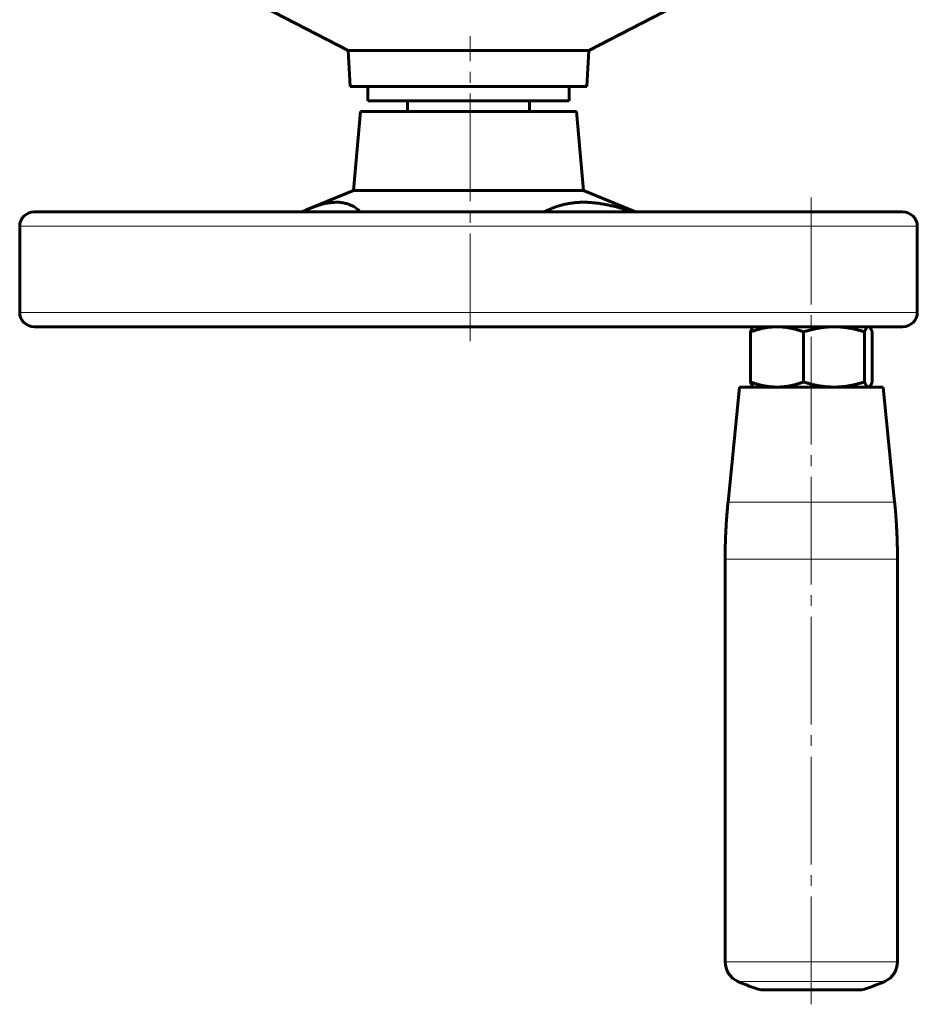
# Model space of a CAD drawing. Header units: millimetres. Extents: x 968 to 1714, y -499 to 290.
# Tile 1 of 27: x 1013 to 1138, y -499 to -361. Entities that reach past the tile are written whole.
import ezdxf

# ---------------------------------------------------------------- set-up
doc = ezdxf.new("R2010")
doc.units = ezdxf.units.MM
for name, pattern in [('K5LT_AXLED', [19.5, 15, -1.5, 1.5, -1.5]), ('K5LT_BASIC', [0]), ('K5LT_THIN', [0])]:
    doc.linetypes.add(name, pattern=pattern)

msp = doc.modelspace()

# ---------------------------------------------------------------- linework, layer by layer
at = {"color": 150, "linetype": 'K5LT_BASIC', "lineweight": 60, "true_color": 0x0080ff}
for p, q in [((1059.163, -365.719), (1045.925, -358.883)), ((1092.687, -365.719), (1105.925, -358.883)), ((1059.163, -365.719), (1092.687, -365.719)), ((1059.425, -370.719), (1059.163, -365.719)), ((1092.425, -370.719), (1092.687, -365.719)), ((1059.425, -370.719), (1092.425, -370.719)), ((1061.925, -370.719), (1061.925, -372.719)), ((1089.925, -370.719), (1089.925, -372.719)), ((1061.925, -372.719), (1089.913, -372.719)), ((1067.425, -372.719), (1067.425, -374.219)), ((1084.425, -372.719), (1084.425, -374.219)), ((1089.913, -372.719), (1089.925, -372.719)), ((1060.888, -374.219), (1059.925, -385.219)), ((1090.963, -374.219), (1060.888, -374.219)), ((1086.373, -374.219), (1089.732, -374.219)), ((1090.963, -374.219), (1091.925, -385.219)), ((1059.925, -385.219), (1053.475, -387.881)), ((1060.399, -385.219), (1059.925, -385.219)), ((1091.925, -385.219), (1060.399, -385.219)), ((1091.925, -385.219), (1099.195, -388.219)), ((1020.379, -388.219), (1015.425, -388.219)), ((1136.425, -388.219), (1020.379, -388.219)), ((1013.425, -390.219), (1013.425, -402.219)), ((1138.425, -390.219), (1138.425, -402.219)), ((1015.425, -404.219), (1020.379, -404.219)), ((1020.379, -404.219), (1136.425, -404.219)), ((1115.667, -404.219), (1055.399, -404.219)), ((1115.667, -404.219), (1115.613, -404.25)), ((1131.667, -404.219), (1131.722, -404.25)), ((1115.186, -404.934), (1115.186, -411.905)), ((1122.597, -404.934), (1122.597, -411.905)), ((1131.079, -404.934), (1131.079, -411.905)), ((1132.149, -404.934), (1132.149, -411.905)), ((1113.667, -412.619), (1112.064, -428.649)), ((1132.962, -412.619), (1113.667, -412.619)), ((1115.667, -412.619), (1115.613, -412.588)), ((1131.667, -412.619), (1131.722, -412.588)), ((1131.667, -412.619), (1133.667, -412.619)), ((1133.667, -412.619), (1135.27, -428.649)), ((1111.667, -436.609), (1111.667, -492.694)), ((1135.667, -436.609), (1135.667, -492.694)), ((1130.667, -496.619), (1116.667, -496.619)), ((1116.667, -496.619), (1116.668, -496.619))]:
    msp.add_line(p, q, dxfattribs=at)
at = {"color": 30, "linetype": 'K5LT_AXLED', "lineweight": 18, "true_color": 0xff8000}
for p, q in [((1076.162, -406.219), (1076.162, -363.719)), ((1123.667, -498.619), (1123.667, -386.219))]:
    msp.add_line(p, q, dxfattribs=at)
at = {"color": 7, "linetype": 'K5LT_THIN', "lineweight": 18}
for p, q in [((1013.425, -390.219), (1018.543, -390.219)), ((1018.543, -390.219), (1138.425, -390.219)), ((1018.543, -402.219), (1013.425, -402.219)), ((1138.425, -402.219), (1018.543, -402.219)), ((1134.452, -428.649), (1112.064, -428.649)), ((1135.27, -428.649), (1134.452, -428.649)), ((1112.65, -436.609), (1111.667, -436.609)), ((1135.667, -436.609), (1112.65, -436.609)), ((1112.65, -492.694), (1111.667, -492.694)), ((1135.667, -492.694), (1112.65, -492.694)), ((1113.44, -495.432), (1114.278, -495.432)), ((1114.278, -495.432), (1133.895, -495.432))]:
    msp.add_line(p, q, dxfattribs=at)
at = {"color": 150, "linetype": 'K5LT_BASIC', "lineweight": 60, "true_color": 0x0080ff}
for centre, radius, start, end in [((1015.425, -390.219), 2, 90, 180), ((1136.425, -390.219), 2, 0, 90), ((1015.425, -402.219), 2, 180, 270), ((1136.425, -402.219), 2, 270, 0), ((1114.667, -492.694), 3, 180, 245.85226), ((1132.667, -492.694), 3, 294.14774, 0), ((1123.667, -472.619), 25, 245.85226, 253.7398), ((1123.667, -472.619), 25, 286.2602, 294.14774)]:
    msp.add_arc(centre, radius, start, end, dxfattribs=at)
msp.add_open_spline([(1052.69, -388.219), (1052.956, -388.1), (1053.218, -387.987), (1053.475, -387.881)], degree=3, dxfattribs=at)
for points, knots in [([(1053.475, -387.881), (1053.974, -387.675), (1054.764, -387.38), (1055.639, -387.132), (1056.046, -387.042), (1056.172, -387.017)], [0, 0, 0, 0, 3.0979373, 5.0897379, 6, 6, 6, 6]), ([(1056.172, -387.017), (1056.398, -386.972), (1056.876, -386.897), (1057.558, -386.856), (1058.219, -386.896), (1058.838, -387.012), (1059.475, -387.225), (1060.193, -387.6), (1060.661, -387.977), (1060.908, -388.219)], [0, 0, 0, 0, 1.1145327, 2.4077496, 3.632851, 4.8604001, 6.158583, 7.7866951, 10, 10, 10, 10]), ([(1086.45, -388.219), (1086.61, -388.136), (1086.979, -387.953), (1087.565, -387.699), (1088.21, -387.462), (1088.859, -387.267), (1089.513, -387.111), (1090.163, -386.995), (1090.814, -386.917), (1091.414, -386.877), (1091.85, -386.869), (1092.277, -386.871), (1092.746, -386.887), (1093.386, -386.938), (1094.027, -387.014), (1094.672, -387.116), (1095.32, -387.24), (1095.973, -387.386), (1096.633, -387.553), (1097.301, -387.738), (1097.98, -387.942), (1098.491, -388.107), (1098.775, -388.202), (1098.827, -388.219)], [0.33603564, 0.33603564, 0.33603564, 0.33603564, 0.35251299, 0.37341405, 0.39349722, 0.41335319, 0.43249733, 0.45115328, 0.46905061, 0.48668045, 0.49993585, 0.50368863, 0.52027858, 0.53637809, 0.55239037, 0.5681449, 0.5837509, 0.5991597, 0.61451665, 0.62982975, 0.64514834, 0.6605276, 0.66399272, 0.66399272, 0.66399272, 0.66399272]), ([(1118.892, -404.219), (1118.806, -404.219), (1118.636, -404.222), (1118.381, -404.233), (1118.133, -404.25), (1117.89, -404.274), (1117.654, -404.303), (1117.423, -404.338), (1117.197, -404.377), (1116.974, -404.42), (1116.753, -404.468), (1116.533, -404.52), (1116.314, -404.577), (1116.094, -404.638), (1115.872, -404.704), (1115.647, -404.775), (1115.418, -404.851), (1115.264, -404.906), (1115.186, -404.934)], [0, 0, 0, 0, 0.0753735, 0.148425, 0.2192409, 0.2868464, 0.3527543, 0.4158473, 0.4774582, 0.5370933, 0.5962586, 0.6543829, 0.7119369, 0.7688916, 0.8261364, 0.8835947, 0.9415264, 1, 1, 1, 1]), ([(1115.186, -404.934), (1115.196, -404.909), (1115.216, -404.86), (1115.245, -404.792), (1115.274, -404.729), (1115.302, -404.67), (1115.329, -404.616), (1115.355, -404.566), (1115.381, -404.521), (1115.406, -404.479), (1115.43, -404.441), (1115.454, -404.407), (1115.476, -404.377), (1115.499, -404.35), (1115.52, -404.327), (1115.54, -404.306), (1115.56, -404.288), (1115.58, -404.272), (1115.597, -404.26), (1115.608, -404.253), (1115.613, -404.25)], [0, 0, 0, 0, 0.05066157, 0.10124313, 0.15133857, 0.20063179, 0.24957267, 0.29748956, 0.34469785, 0.39093192, 0.4368721, 0.48147641, 0.52510005, 0.56711264, 0.60846554, 0.64813598, 0.68680672, 0.72417652, 0.76125725, 0.78939694, 0.78939694, 0.78939694, 0.78939694]), ([(1122.597, -404.934), (1122.528, -404.909), (1122.39, -404.86), (1122.188, -404.792), (1121.99, -404.729), (1121.797, -404.67), (1121.61, -404.616), (1121.427, -404.566), (1121.25, -404.521), (1121.077, -404.479), (1120.909, -404.441), (1120.745, -404.407), (1120.587, -404.377), (1120.434, -404.35), (1120.287, -404.327), (1120.144, -404.306), (1120.006, -404.288), (1119.872, -404.272), (1119.741, -404.259), (1119.613, -404.248), (1119.488, -404.239), (1119.365, -404.231), (1119.245, -404.226), (1119.126, -404.222), (1119.009, -404.22), (1118.931, -404.219), (1118.892, -404.219)], [0, 0, 0, 0, 0.0506616, 0.1012431, 0.1513386, 0.2006318, 0.2495727, 0.2974896, 0.3446978, 0.3909319, 0.4368721, 0.4814764, 0.5251001, 0.5671126, 0.6084655, 0.648136, 0.6868067, 0.7241765, 0.7612573, 0.7973351, 0.8327138, 0.8670583, 0.9010526, 0.9343674, 0.9673498, 1, 1, 1, 1]), ([(1126.838, -404.219), (1126.74, -404.219), (1126.545, -404.222), (1126.254, -404.233), (1125.969, -404.25), (1125.692, -404.274), (1125.422, -404.303), (1125.157, -404.338), (1124.898, -404.377), (1124.643, -404.42), (1124.391, -404.468), (1124.139, -404.52), (1123.888, -404.577), (1123.636, -404.638), (1123.382, -404.704), (1123.125, -404.775), (1122.863, -404.851), (1122.686, -404.906), (1122.597, -404.934)], [0, 0, 0, 0, 0.0753735, 0.148425, 0.2192409, 0.2868464, 0.3527543, 0.4158473, 0.4774582, 0.5370933, 0.5962586, 0.6543829, 0.7119369, 0.7688916, 0.8261364, 0.8835947, 0.9415264, 1, 1, 1, 1]), ([(1131.079, -404.934), (1130.999, -404.909), (1130.842, -404.86), (1130.61, -404.792), (1130.384, -404.729), (1130.163, -404.67), (1129.949, -404.616), (1129.74, -404.566), (1129.537, -404.521), (1129.339, -404.479), (1129.146, -404.441), (1128.959, -404.407), (1128.778, -404.377), (1128.603, -404.35), (1128.435, -404.327), (1128.271, -404.306), (1128.114, -404.288), (1127.96, -404.272), (1127.81, -404.259), (1127.663, -404.248), (1127.52, -404.239), (1127.38, -404.231), (1127.242, -404.226), (1127.106, -404.222), (1126.972, -404.22), (1126.882, -404.219), (1126.838, -404.219)], [0, 0, 0, 0, 0.0506616, 0.1012431, 0.1513386, 0.2006318, 0.2495727, 0.2974896, 0.3446978, 0.3909319, 0.4368721, 0.4814764, 0.5251001, 0.5671126, 0.6084655, 0.648136, 0.6868067, 0.7241765, 0.7612573, 0.7973351, 0.8327138, 0.8670583, 0.9010526, 0.9343674, 0.9673498, 1, 1, 1, 1]), ([(1131.614, -404.219), (1131.601, -404.219), (1131.577, -404.222), (1131.54, -404.233), (1131.504, -404.25), (1131.469, -404.274), (1131.435, -404.303), (1131.401, -404.338), (1131.369, -404.377), (1131.337, -404.42), (1131.305, -404.468), (1131.273, -404.52), (1131.241, -404.577), (1131.21, -404.638), (1131.178, -404.704), (1131.145, -404.775), (1131.112, -404.851), (1131.09, -404.906), (1131.079, -404.934)], [0, 0, 0, 0, 0.0753735, 0.148425, 0.2192409, 0.2868464, 0.3527543, 0.4158473, 0.4774582, 0.5370933, 0.5962586, 0.6543829, 0.7119369, 0.7688916, 0.8261364, 0.8835947, 0.9415264, 1, 1, 1, 1]), ([(1131.722, -404.25), (1131.72, -404.25), (1131.713, -404.246), (1131.7, -404.239), (1131.682, -404.231), (1131.665, -404.226), (1131.647, -404.222), (1131.63, -404.22), (1131.619, -404.219), (1131.614, -404.219)], [0.78939694, 0.78939694, 0.78939694, 0.78939694, 0.7973351, 0.83271376, 0.86705829, 0.90105259, 0.93436744, 0.96734984, 1, 1, 1, 1]), ([(1132.149, -404.934), (1132.139, -404.909), (1132.119, -404.86), (1132.09, -404.792), (1132.061, -404.729), (1132.033, -404.67), (1132.006, -404.616), (1131.98, -404.566), (1131.954, -404.521), (1131.929, -404.479), (1131.905, -404.441), (1131.881, -404.407), (1131.858, -404.377), (1131.836, -404.35), (1131.815, -404.327), (1131.794, -404.306), (1131.775, -404.288), (1131.755, -404.272), (1131.738, -404.26), (1131.726, -404.253), (1131.722, -404.25)], [0, 0, 0, 0, 0.05066157, 0.10124313, 0.15133857, 0.20063179, 0.24957267, 0.29748956, 0.34469785, 0.39093192, 0.4368721, 0.48147641, 0.52510005, 0.56711264, 0.60846554, 0.64813598, 0.68680672, 0.72417652, 0.76125725, 0.78939694, 0.78939694, 0.78939694, 0.78939694]), ([(1115.186, -411.905), (1115.256, -411.93), (1115.393, -411.978), (1115.596, -412.046), (1115.793, -412.11), (1115.986, -412.168), (1116.174, -412.223), (1116.356, -412.272), (1116.533, -412.318), (1116.706, -412.359), (1116.875, -412.397), (1117.038, -412.431), (1117.196, -412.461), (1117.349, -412.488), (1117.497, -412.512), (1117.639, -412.532), (1117.777, -412.55), (1117.911, -412.566), (1118.042, -412.579), (1118.171, -412.59), (1118.296, -412.6), (1118.418, -412.607), (1118.539, -412.612), (1118.657, -412.616), (1118.775, -412.619), (1118.853, -412.619), (1118.892, -412.619)], [0, 0, 0, 0, 0.0506616, 0.1012431, 0.1513386, 0.2006318, 0.2495727, 0.2974896, 0.3446978, 0.3909319, 0.4368721, 0.4814764, 0.5251001, 0.5671126, 0.6084655, 0.648136, 0.6868067, 0.7241765, 0.7612573, 0.7973351, 0.8327138, 0.8670583, 0.9010526, 0.9343674, 0.9673498, 1, 1, 1, 1]), ([(1115.613, -412.588), (1115.613, -412.588), (1115.6, -412.58), (1115.577, -412.564), (1115.543, -412.535), (1115.509, -412.501), (1115.477, -412.462), (1115.444, -412.418), (1115.413, -412.37), (1115.381, -412.318), (1115.349, -412.261), (1115.317, -412.2), (1115.285, -412.134), (1115.253, -412.063), (1115.22, -411.987), (1115.197, -411.933), (1115.186, -411.905)], [0.21500112, 0.21500112, 0.21500112, 0.21500112, 0.21924091, 0.28684639, 0.35275432, 0.41584729, 0.47745819, 0.53709331, 0.59625864, 0.65438285, 0.71193688, 0.76889161, 0.82613641, 0.8835947, 0.94152641, 1, 1, 1, 1]), ([(1118.892, -412.619), (1118.978, -412.619), (1119.148, -412.617), (1119.402, -412.606), (1119.651, -412.588), (1119.893, -412.564), (1120.129, -412.535), (1120.361, -412.501), (1120.587, -412.462), (1120.81, -412.418), (1121.03, -412.37), (1121.251, -412.318), (1121.47, -412.261), (1121.69, -412.2), (1121.912, -412.134), (1122.137, -412.063), (1122.365, -411.987), (1122.519, -411.933), (1122.597, -411.905)], [0, 0, 0, 0, 0.0753735, 0.148425, 0.2192409, 0.2868464, 0.3527543, 0.4158473, 0.4774582, 0.5370933, 0.5962586, 0.6543829, 0.7119369, 0.7688916, 0.8261364, 0.8835947, 0.9415264, 1, 1, 1, 1]), ([(1122.597, -411.905), (1122.677, -411.93), (1122.834, -411.978), (1123.066, -412.046), (1123.292, -412.11), (1123.513, -412.168), (1123.727, -412.223), (1123.936, -412.272), (1124.139, -412.318), (1124.337, -412.359), (1124.53, -412.397), (1124.717, -412.431), (1124.898, -412.461), (1125.073, -412.488), (1125.241, -412.512), (1125.405, -412.532), (1125.562, -412.55), (1125.716, -412.566), (1125.866, -412.579), (1126.013, -412.59), (1126.156, -412.6), (1126.296, -412.607), (1126.434, -412.612), (1126.57, -412.616), (1126.704, -412.619), (1126.793, -412.619), (1126.838, -412.619)], [0, 0, 0, 0, 0.0506616, 0.1012431, 0.1513386, 0.2006318, 0.2495727, 0.2974896, 0.3446978, 0.3909319, 0.4368721, 0.4814764, 0.5251001, 0.5671126, 0.6084655, 0.648136, 0.6868067, 0.7241765, 0.7612573, 0.7973351, 0.8327138, 0.8670583, 0.9010526, 0.9343674, 0.9673498, 1, 1, 1, 1]), ([(1126.838, -412.619), (1126.936, -412.619), (1127.131, -412.617), (1127.422, -412.606), (1127.706, -412.588), (1127.984, -412.564), (1128.254, -412.535), (1128.519, -412.501), (1128.777, -412.462), (1129.033, -412.418), (1129.285, -412.37), (1129.537, -412.318), (1129.788, -412.261), (1130.04, -412.2), (1130.294, -412.134), (1130.551, -412.063), (1130.813, -411.987), (1130.989, -411.933), (1131.079, -411.905)], [0, 0, 0, 0, 0.0753735, 0.148425, 0.2192409, 0.2868464, 0.3527543, 0.4158473, 0.4774582, 0.5370933, 0.5962586, 0.6543829, 0.7119369, 0.7688916, 0.8261364, 0.8835947, 0.9415264, 1, 1, 1, 1]), ([(1131.079, -411.905), (1131.089, -411.93), (1131.108, -411.978), (1131.138, -412.046), (1131.166, -412.11), (1131.194, -412.168), (1131.221, -412.223), (1131.247, -412.272), (1131.273, -412.318), (1131.298, -412.359), (1131.322, -412.397), (1131.346, -412.431), (1131.369, -412.461), (1131.391, -412.488), (1131.412, -412.512), (1131.433, -412.532), (1131.453, -412.55), (1131.472, -412.566), (1131.491, -412.579), (1131.509, -412.59), (1131.528, -412.6), (1131.545, -412.607), (1131.563, -412.612), (1131.58, -412.616), (1131.597, -412.619), (1131.608, -412.619), (1131.614, -412.619)], [0, 0, 0, 0, 0.0506616, 0.1012431, 0.1513386, 0.2006318, 0.2495727, 0.2974896, 0.3446978, 0.3909319, 0.4368721, 0.4814764, 0.5251001, 0.5671126, 0.6084655, 0.648136, 0.6868067, 0.7241765, 0.7612573, 0.7973351, 0.8327138, 0.8670583, 0.9010526, 0.9343674, 0.9673498, 1, 1, 1, 1]), ([(1131.614, -412.619), (1131.626, -412.619), (1131.651, -412.617), (1131.687, -412.606), (1131.71, -412.594), (1131.722, -412.588)], [0, 0, 0, 0, 0.07537351, 0.148425, 0.21500112, 0.21500112, 0.21500112, 0.21500112]), ([(1131.722, -412.588), (1131.722, -412.588), (1131.735, -412.58), (1131.758, -412.564), (1131.792, -412.535), (1131.826, -412.501), (1131.858, -412.462), (1131.891, -412.418), (1131.922, -412.37), (1131.954, -412.318), (1131.986, -412.261), (1132.018, -412.2), (1132.05, -412.134), (1132.082, -412.063), (1132.115, -411.987), (1132.137, -411.933), (1132.149, -411.905)], [0.21500112, 0.21500112, 0.21500112, 0.21500112, 0.21924091, 0.28684639, 0.35275432, 0.41584729, 0.47745819, 0.53709331, 0.59625864, 0.65438285, 0.71193688, 0.76889161, 0.82613641, 0.8835947, 0.94152641, 1, 1, 1, 1])]:
    msp.add_open_spline(points, degree=3, knots=knots, dxfattribs=at)
for points, weights in [([(1112.064, -428.649), (1111.667, -432.619), (1111.667, -436.609)], [0.884767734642, 0.883669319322, 0.884767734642]), ([(1135.27, -428.649), (1135.454, -430.481), (1135.552, -432.319)], [0.884767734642, 0.884260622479, 0.884221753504]), ([(1135.552, -432.319), (1135.667, -434.463), (1135.667, -436.609)], [0.884221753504, 0.884176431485, 0.884767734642])]:
    msp.add_rational_spline(points, weights, degree=2, dxfattribs=at)

doc.saveas('drawing.dxf')
